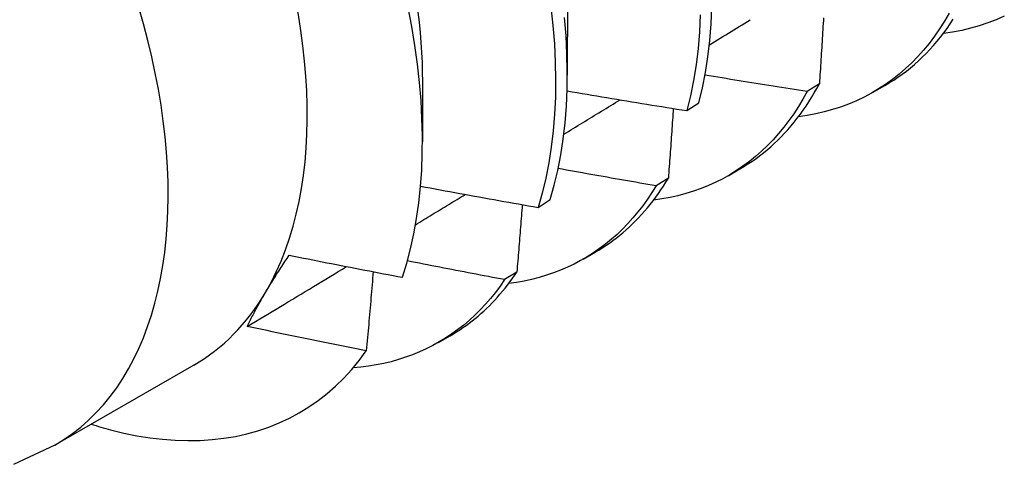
# Model space of a CAD drawing. Header units: inches. Extents: x 14 to 366, y 32 to 173.
# Tile 54 of 82: x 329.248 to 329.484, y 145.246 to 145.353. Entities that reach past the tile are written whole.
import ezdxf

# ---------------------------------------------------------------- set-up
doc = ezdxf.new("R2010")
doc.units = ezdxf.units.IN
doc.header["$MEASUREMENT"] = 0
doc.layers.add('Visible Edges(ANSI)', color=7, linetype='Continuous', lineweight=25)
doc.layers.add('Visible Tangent Edges(ANSI)', color=7, linetype='Continuous', lineweight=25)

msp = doc.modelspace()

# ---------------------------------------------------------------- linework, layer by layer
at = {"layer": 'Visible Edges(ANSI)'}
for p, q in [((329.3791, 145.35803), (329.37907, 145.33959)), ((329.3443, 145.33799), (329.34428, 145.32358)), ((329.43962, 145.33752), (329.43669, 145.33569)), ((329.45252, 145.33547), (329.45533, 145.33709)), ((329.40782, 145.33108), (329.4107, 145.33297)), ((329.41772, 145.31543), (329.42053, 145.31705)), ((329.40334, 145.31483), (329.4004, 145.313)), ((329.37209, 145.3078), (329.37498, 145.30968)), ((329.38292, 145.29539), (329.38574, 145.29701)), ((329.36695, 145.29226), (329.36401, 145.29044)), ((329.34813, 145.27535), (329.35094, 145.27697)), ((329.28938, 145.26992), (329.25597, 145.25068))]:
    msp.add_line(p, q, dxfattribs=at)
at = {"layer": 'Visible Edges(ANSI)', "flags": 128}
for points in [[(329.37514, 145.356), (329.37562, 145.35151), (329.37597, 145.34709), (329.37618, 145.34274), (329.37626, 145.33847), (329.37621, 145.33429), (329.37602, 145.33019), (329.37569, 145.32619), (329.37523, 145.3223), (329.37465, 145.3185), (329.37392, 145.31482), (329.37307, 145.31125), (329.37209, 145.3078)], [(329.4107, 145.33297), (329.41155, 145.33654), (329.41227, 145.34022), (329.41285, 145.34402), (329.41331, 145.34792), (329.41363, 145.35192), (329.41382, 145.35601)], [(329.33949, 145.29101), (329.34052, 145.29437), (329.34142, 145.29785), (329.34221, 145.30145), (329.34287, 145.30515), (329.34341, 145.30894), (329.34381, 145.31282), (329.3441, 145.31679), (329.34425, 145.32085), (329.34427, 145.32499), (329.34417, 145.3292), (329.34394, 145.33348), (329.34358, 145.33784), (329.3431, 145.34226), (329.34248, 145.34674), (329.34173, 145.35127), (329.34086, 145.35584)], [(329.34314, 145.35477), (329.34345, 145.3523), (329.34371, 145.34985), (329.34391, 145.34743), (329.34407, 145.34504), (329.34418, 145.34267), (329.34425, 145.34034), (329.34426, 145.33803)], [(329.411, 145.35408), (329.4108, 145.34999), (329.41047, 145.346), (329.41, 145.34211), (329.4094, 145.33832), (329.40868, 145.33464), (329.40782, 145.33108)], [(329.4708, 145.35447), (329.46969, 145.35256), (329.46851, 145.35072), (329.46728, 145.34895), (329.466, 145.34724), (329.46466, 145.34561), (329.46326, 145.34405), (329.46182, 145.34257), (329.46033, 145.34116), (329.45878, 145.33982), (329.45719, 145.33856), (329.45554, 145.33738), (329.45385, 145.33627), (329.45212, 145.33524), (329.45034, 145.33429), (329.44851, 145.33342), (329.44664, 145.33263), (329.44473, 145.33192), (329.44278, 145.3313), (329.4408, 145.33075), (329.43877, 145.33028), (329.43671, 145.3299), (329.43461, 145.3296)], [(329.48404, 145.3538), (329.48208, 145.35293), (329.48008, 145.35216), (329.47803, 145.35147), (329.47594, 145.35087), (329.4738, 145.35037), (329.47162, 145.34996), (329.4694, 145.34964)], [(329.37498, 145.30968), (329.37595, 145.31314), (329.3768, 145.31671), (329.37751, 145.32041), (329.37809, 145.32421), (329.37853, 145.32811), (329.37885, 145.33212), (329.37903, 145.33622), (329.37907, 145.34041), (329.37898, 145.34469), (329.37876, 145.34904), (329.3784, 145.35347)], [(329.41319, 145.34687), (329.41385, 145.34728), (329.4145, 145.34768), (329.41515, 145.34809), (329.41581, 145.34849), (329.41646, 145.34889), (329.41712, 145.3493), (329.41777, 145.3497), (329.41843, 145.35011), (329.41908, 145.35051), (329.41974, 145.35091), (329.42039, 145.35132), (329.42104, 145.35172), (329.4217, 145.35213), (329.42235, 145.35253), (329.42301, 145.35293)], [(329.44063, 145.35341), (329.44058, 145.3527), (329.44054, 145.35198), (329.44049, 145.35126), (329.44045, 145.35054), (329.4404, 145.34982), (329.44036, 145.3491), (329.44031, 145.34838), (329.44027, 145.34765), (329.44022, 145.34693), (329.44018, 145.34621), (329.44013, 145.34549), (329.44008, 145.34477), (329.44004, 145.34404), (329.43999, 145.34332), (329.43994, 145.3426), (329.4399, 145.34187), (329.43985, 145.34115), (329.4398, 145.34042), (329.43976, 145.3397), (329.43971, 145.33898), (329.43966, 145.33825), (329.43962, 145.33752)], [(329.45533, 145.33709), (329.45641, 145.33773), (329.45747, 145.3384), (329.4585, 145.3391), (329.45953, 145.33983), (329.46053, 145.34059), (329.46151, 145.34137), (329.46248, 145.34219), (329.46343, 145.34304), (329.46435, 145.34391), (329.46526, 145.34482), (329.46615, 145.34575), (329.46701, 145.34671), (329.46786, 145.3477), (329.46869, 145.34871), (329.46949, 145.34976), (329.47028, 145.35083), (329.47104, 145.35192), (329.47179, 145.35305)], [(329.43669, 145.33569), (329.43566, 145.33584), (329.43464, 145.336), (329.43362, 145.33616), (329.43259, 145.33632), (329.43157, 145.33648), (329.43055, 145.33664), (329.42952, 145.3368), (329.4285, 145.33696), (329.42748, 145.33712), (329.42646, 145.33728), (329.42543, 145.33744), (329.42441, 145.3376), (329.42339, 145.33777), (329.42237, 145.33793), (329.42135, 145.3381), (329.42032, 145.33826), (329.4193, 145.33843), (329.41828, 145.33859), (329.41726, 145.33876), (329.41624, 145.33893), (329.41522, 145.33909), (329.4142, 145.33926), (329.41318, 145.33943), (329.41216, 145.3396)], [(329.42053, 145.31705), (329.42151, 145.31763), (329.42247, 145.31824), (329.42342, 145.31886), (329.42436, 145.31952), (329.42527, 145.3202), (329.42618, 145.3209), (329.42706, 145.32163), (329.42794, 145.32238), (329.42879, 145.32315), (329.42963, 145.32395), (329.43045, 145.32477), (329.43126, 145.32562), (329.43205, 145.32648), (329.43283, 145.32738), (329.43358, 145.32829), (329.43432, 145.32923), (329.43505, 145.33019), (329.43575, 145.33117), (329.43644, 145.33218), (329.43711, 145.3332), (329.43776, 145.33425), (329.4384, 145.33532), (329.43902, 145.33641), (329.43962, 145.33752)], [(329.37901, 145.33581), (329.38021, 145.33561), (329.38141, 145.3354), (329.38261, 145.3352), (329.38381, 145.335), (329.385, 145.3348), (329.3862, 145.3346), (329.3874, 145.3344), (329.3886, 145.3342), (329.3898, 145.334), (329.391, 145.3338), (329.3922, 145.3336), (329.3934, 145.3334), (329.3946, 145.3332), (329.3958, 145.33301), (329.397, 145.33281), (329.3982, 145.33262), (329.3994, 145.33242), (329.40061, 145.33223), (329.40181, 145.33204), (329.40301, 145.33184), (329.40421, 145.33165), (329.40541, 145.33146), (329.40661, 145.33127), (329.40782, 145.33108)], [(329.43669, 145.33569), (329.43567, 145.33384), (329.4346, 145.33206), (329.43348, 145.33033), (329.43231, 145.32867), (329.43109, 145.32707), (329.42983, 145.32554), (329.42852, 145.32407), (329.42716, 145.32266), (329.42575, 145.32132), (329.4243, 145.32005), (329.42281, 145.31884), (329.42127, 145.31771), (329.4197, 145.31664), (329.41808, 145.31564), (329.41641, 145.31471), (329.41471, 145.31385), (329.41298, 145.31306), (329.4112, 145.31234), (329.40939, 145.3117), (329.40754, 145.31112), (329.40565, 145.31062), (329.40374, 145.3102), (329.40179, 145.30984), (329.39981, 145.30956)], [(329.37823, 145.32538), (329.37879, 145.32573), (329.37936, 145.32607), (329.37992, 145.32642), (329.38048, 145.32677), (329.38105, 145.32711), (329.38161, 145.32746), (329.38217, 145.3278), (329.38274, 145.32815), (329.3833, 145.32849), (329.38387, 145.32884), (329.38443, 145.32918), (329.38499, 145.32953), (329.38556, 145.32988), (329.38612, 145.33022), (329.38668, 145.33057), (329.38725, 145.33091), (329.38781, 145.33126), (329.38837, 145.33161), (329.38894, 145.33195), (329.3895, 145.3323), (329.39006, 145.33264), (329.39063, 145.33299), (329.39119, 145.33333), (329.39175, 145.33368)], [(329.40454, 145.3316), (329.40449, 145.33091), (329.40444, 145.33021), (329.40439, 145.32951), (329.40434, 145.32882), (329.40429, 145.32812), (329.40425, 145.32742), (329.4042, 145.32673), (329.40415, 145.32603), (329.4041, 145.32533), (329.40405, 145.32463), (329.404, 145.32393), (329.40395, 145.32323), (329.4039, 145.32254), (329.40385, 145.32184), (329.4038, 145.32114), (329.40375, 145.32044), (329.4037, 145.31974), (329.40365, 145.31904), (329.40359, 145.31834), (329.40354, 145.31764), (329.40349, 145.31693), (329.40344, 145.31623), (329.40339, 145.31553), (329.40334, 145.31483)], [(329.4004, 145.313), (329.39942, 145.31317), (329.39844, 145.31334), (329.39746, 145.3135), (329.39648, 145.31367), (329.3955, 145.31384), (329.39451, 145.31401), (329.39353, 145.31418), (329.39255, 145.31435), (329.39157, 145.31452), (329.39059, 145.3147), (329.38961, 145.31487), (329.38863, 145.31504), (329.38765, 145.31521), (329.38667, 145.31539), (329.38569, 145.31556), (329.38472, 145.31573), (329.38374, 145.31591), (329.38276, 145.31608), (329.38178, 145.31626), (329.3808, 145.31644), (329.37982, 145.31661), (329.37884, 145.31679), (329.37786, 145.31697), (329.37689, 145.31714)], [(329.38574, 145.29701), (329.38662, 145.29753), (329.38748, 145.29807), (329.38834, 145.29863), (329.38918, 145.29921), (329.39001, 145.29981), (329.39083, 145.30043), (329.39164, 145.30107), (329.39244, 145.30173), (329.39322, 145.30241), (329.39399, 145.3031), (329.39474, 145.30382), (329.39548, 145.30456), (329.39621, 145.30531), (329.39693, 145.30609), (329.39763, 145.30688), (329.39832, 145.30769), (329.399, 145.30852), (329.39966, 145.30937), (329.40031, 145.31023), (329.40094, 145.31112), (329.40156, 145.31202), (329.40217, 145.31294), (329.40276, 145.31388), (329.40334, 145.31483)], [(329.34382, 145.31291), (329.345, 145.31269), (329.34617, 145.31247), (329.34735, 145.31225), (329.34852, 145.31203), (329.3497, 145.31181), (329.35088, 145.3116), (329.35205, 145.31138), (329.35323, 145.31117), (329.35441, 145.31095), (329.35559, 145.31074), (329.35676, 145.31052), (329.35794, 145.31031), (329.35912, 145.3101), (329.3603, 145.30989), (329.36148, 145.30967), (329.36265, 145.30946), (329.36383, 145.30925), (329.36501, 145.30904), (329.36619, 145.30884), (329.36737, 145.30863), (329.36855, 145.30842), (329.36973, 145.30821), (329.37091, 145.30801), (329.37209, 145.3078)], [(329.4004, 145.313), (329.39938, 145.31135), (329.39831, 145.30975), (329.3972, 145.3082), (329.39604, 145.30672), (329.39484, 145.30528), (329.39361, 145.30391), (329.39233, 145.30259), (329.39101, 145.30133), (329.38965, 145.30013), (329.38825, 145.29899), (329.38681, 145.29791), (329.38534, 145.29689), (329.38383, 145.29593), (329.38228, 145.29503), (329.3807, 145.29419), (329.37908, 145.29342), (329.37743, 145.29271), (329.37575, 145.29206), (329.37404, 145.29148), (329.37229, 145.29096), (329.37051, 145.2905), (329.36871, 145.29011), (329.36687, 145.28978), (329.36501, 145.28952)], [(329.34262, 145.30365), (329.34312, 145.30395), (329.34361, 145.30426), (329.34411, 145.30456), (329.34461, 145.30486), (329.34511, 145.30517), (329.34561, 145.30547), (329.3461, 145.30577), (329.3466, 145.30608), (329.3471, 145.30638), (329.3476, 145.30668), (329.3481, 145.30698), (329.34859, 145.30729), (329.34909, 145.30759), (329.34959, 145.30789), (329.35009, 145.3082), (329.35059, 145.3085), (329.35108, 145.3088), (329.35158, 145.30911), (329.35208, 145.30941), (329.35258, 145.30971), (329.35307, 145.31002), (329.35357, 145.31032), (329.35407, 145.31062), (329.35457, 145.31093)], [(329.36826, 145.30847), (329.3682, 145.3078), (329.36815, 145.30713), (329.3681, 145.30645), (329.36804, 145.30578), (329.36799, 145.30511), (329.36794, 145.30443), (329.36788, 145.30376), (329.36783, 145.30308), (329.36778, 145.30241), (329.36772, 145.30173), (329.36767, 145.30106), (329.36761, 145.30038), (329.36756, 145.29971), (329.36751, 145.29903), (329.36745, 145.29836), (329.3674, 145.29768), (329.36734, 145.297), (329.36729, 145.29633), (329.36723, 145.29565), (329.36718, 145.29497), (329.36712, 145.2943), (329.36706, 145.29362), (329.36701, 145.29294), (329.36695, 145.29226)], [(329.30655, 145.28732), (329.30677, 145.28768), (329.30698, 145.28804), (329.3072, 145.28841), (329.30742, 145.28877), (329.30764, 145.28914), (329.30787, 145.2895), (329.3081, 145.28987), (329.30832, 145.29024), (329.30856, 145.29061), (329.30879, 145.29098), (329.30903, 145.29136), (329.30926, 145.29173), (329.3095, 145.29211), (329.30975, 145.29248), (329.30999, 145.29286), (329.31024, 145.29324), (329.31049, 145.29362), (329.31074, 145.29401), (329.31099, 145.29439), (329.31125, 145.29477), (329.3115, 145.29516), (329.31176, 145.29555), (329.31203, 145.29593), (329.31229, 145.29632)], [(329.31229, 145.29632), (329.31342, 145.2961), (329.31455, 145.29587), (329.31568, 145.29564), (329.31681, 145.29541), (329.31794, 145.29519), (329.31908, 145.29496), (329.32021, 145.29474), (329.32134, 145.29451), (329.32247, 145.29429), (329.3236, 145.29407), (329.32474, 145.29385), (329.32587, 145.29362), (329.327, 145.2934), (329.32814, 145.29318), (329.32927, 145.29296), (329.33041, 145.29274), (329.33154, 145.29252), (329.33267, 145.29231), (329.33381, 145.29209), (329.33494, 145.29187), (329.33608, 145.29165), (329.33721, 145.29144), (329.33835, 145.29122), (329.33949, 145.29101)], [(329.36401, 145.29044), (329.36303, 145.29063), (329.36206, 145.29081), (329.36109, 145.29099), (329.36011, 145.29118), (329.35914, 145.29136), (329.35817, 145.29154), (329.35719, 145.29173), (329.35622, 145.29191), (329.35525, 145.2921), (329.35428, 145.29229), (329.3533, 145.29247), (329.35233, 145.29266), (329.35136, 145.29285), (329.35039, 145.29304), (329.34941, 145.29323), (329.34844, 145.29341), (329.34747, 145.2936), (329.3465, 145.29379), (329.34553, 145.29398), (329.34456, 145.29418), (329.34359, 145.29437), (329.34262, 145.29456), (329.34165, 145.29475), (329.34068, 145.29494)], [(329.3022, 145.27918), (329.3032, 145.27978), (329.30419, 145.28038), (329.30518, 145.28098), (329.30618, 145.28158), (329.30717, 145.28218), (329.30817, 145.28278), (329.30916, 145.28338), (329.31015, 145.28398), (329.31115, 145.28458), (329.31214, 145.28518), (329.31314, 145.28578), (329.31413, 145.28638), (329.31512, 145.28698), (329.31612, 145.28758), (329.31711, 145.28818), (329.3181, 145.28878), (329.3191, 145.28938), (329.32009, 145.28998), (329.32108, 145.29059), (329.32208, 145.29119), (329.32307, 145.29179), (329.32406, 145.29239), (329.32505, 145.29299), (329.32605, 145.29359)], [(329.33246, 145.29235), (329.33239, 145.29156), (329.33232, 145.29077), (329.33225, 145.28998), (329.33219, 145.28919), (329.33212, 145.2884), (329.33205, 145.28761), (329.33198, 145.28682), (329.33191, 145.28603), (329.33184, 145.28524), (329.33178, 145.28444), (329.33171, 145.28365), (329.33164, 145.28286), (329.33157, 145.28207), (329.3315, 145.28127), (329.33143, 145.28048), (329.33136, 145.27969), (329.33129, 145.27889), (329.33121, 145.2781), (329.33114, 145.27731), (329.33107, 145.27651), (329.331, 145.27572), (329.33093, 145.27492), (329.33086, 145.27413), (329.33079, 145.27333)], [(329.35094, 145.27697), (329.35172, 145.27743), (329.35249, 145.27791), (329.35325, 145.2784), (329.35401, 145.27891), (329.35475, 145.27943), (329.35549, 145.27997), (329.35621, 145.28053), (329.35692, 145.2811), (329.35763, 145.28168), (329.35832, 145.28229), (329.35901, 145.2829), (329.35968, 145.28353), (329.36035, 145.28418), (329.361, 145.28484), (329.36165, 145.28552), (329.36228, 145.28621), (329.3629, 145.28691), (329.36351, 145.28763), (329.36411, 145.28837), (329.3647, 145.28912), (329.36528, 145.28988), (329.36585, 145.29066), (329.36641, 145.29145), (329.36695, 145.29226)], [(329.36401, 145.29044), (329.36292, 145.28888), (329.3618, 145.28738), (329.36063, 145.28593), (329.35942, 145.28454), (329.35817, 145.2832), (329.35688, 145.28192), (329.35555, 145.2807), (329.35418, 145.27953), (329.35277, 145.27843), (329.35133, 145.27738), (329.34985, 145.2764), (329.34833, 145.27547), (329.34678, 145.27461), (329.34519, 145.27381), (329.34357, 145.27306), (329.34192, 145.27239), (329.34023, 145.27177), (329.33852, 145.27122), (329.33677, 145.27072), (329.33499, 145.2703), (329.33319, 145.26993), (329.33135, 145.26963), (329.32949, 145.2694), (329.32761, 145.26922)], [(329.3022, 145.27918), (329.30236, 145.2795), (329.30251, 145.27982), (329.30267, 145.28015), (329.30283, 145.28048), (329.303, 145.28081), (329.30316, 145.28114), (329.30333, 145.28147), (329.3035, 145.2818), (329.30367, 145.28214), (329.30385, 145.28247), (329.30402, 145.28281), (329.3042, 145.28315), (329.30439, 145.28349), (329.30457, 145.28383), (329.30476, 145.28417), (329.30495, 145.28451), (329.30514, 145.28486), (329.30534, 145.28521), (329.30553, 145.28556), (329.30573, 145.28591), (329.30593, 145.28626), (329.30614, 145.28661), (329.30634, 145.28696), (329.30655, 145.28732)], [(329.33079, 145.27333), (329.32959, 145.27357), (329.3284, 145.2738), (329.32721, 145.27404), (329.32601, 145.27428), (329.32482, 145.27452), (329.32363, 145.27476), (329.32243, 145.275), (329.32124, 145.27524), (329.32005, 145.27548), (329.31886, 145.27572), (329.31767, 145.27596), (329.31648, 145.27621), (329.31529, 145.27645), (329.31409, 145.2767), (329.3129, 145.27694), (329.31171, 145.27719), (329.31052, 145.27743), (329.30934, 145.27768), (329.30815, 145.27793), (329.30696, 145.27818), (329.30577, 145.27842), (329.30458, 145.27867), (329.30339, 145.27892), (329.3022, 145.27918)], [(329.26933, 145.25434), (329.27252, 145.25356), (329.27568, 145.25292), (329.27879, 145.25242), (329.28187, 145.25206), (329.28491, 145.25183), (329.2879, 145.25174), (329.29085, 145.25179), (329.29375, 145.25198), (329.29659, 145.2523), (329.29938, 145.25277), (329.30211, 145.25337), (329.30476, 145.25412), (329.30735, 145.25499), (329.30987, 145.256), (329.31232, 145.25715), (329.3147, 145.25843), (329.317, 145.25984), (329.31922, 145.26138), (329.32136, 145.26306), (329.32342, 145.26486), (329.3254, 145.26679), (329.32729, 145.26885), (329.32908, 145.27103), (329.33079, 145.27333)], [(329.25597, 145.25068), (329.24605, 145.24604)]]:
    msp.add_lwpolyline(points, dxfattribs=at)
at = {"layer": 'Visible Edges(ANSI)'}
for centre, major_axis, start_param, end_param in [((329.22405, 145.38336), (0.06533, -0.11344), 0.316681, 1.363879), ((329.22405, 145.38336), (0.06533, -0.11344), 0, 0.316681), ((329.24145, 145.39338), (0.07761, -0.13476), 5.712947, 5.756075)]:
    msp.add_ellipse(centre, major_axis=major_axis, ratio=0.578093, start_param=start_param, end_param=end_param, dxfattribs=at)
at = {"layer": 'Visible Tangent Edges(ANSI)'}
msp.add_ellipse((329.19065, 145.36412), major_axis=(0.06533, -0.11344), ratio=0.578093, start_param=0, end_param=3.141593, dxfattribs=at)

doc.saveas('drawing.dxf')
